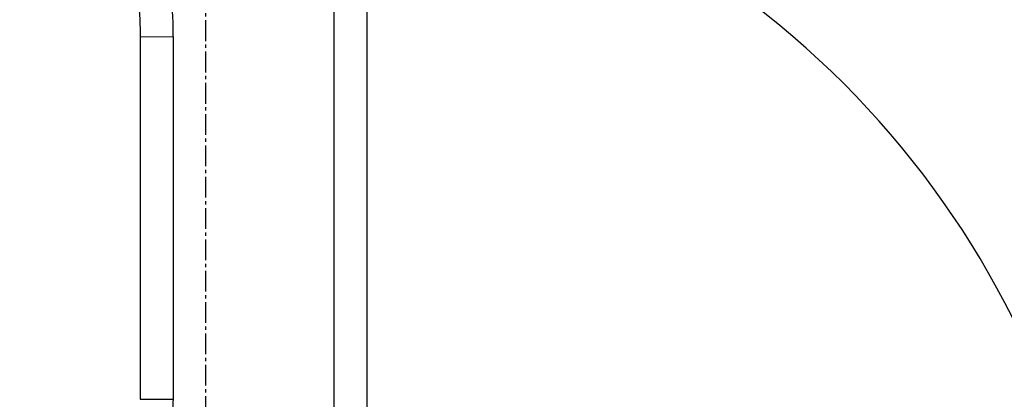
# Model space of a CAD drawing. Header units: millimetres. Extents: x 2719 to 13968, y 3953 to 13921.
# Tile 111 of 160: x 5361 to 6259, y 8836 to 9182. Entities that reach past the tile are written whole.
import ezdxf

# ---------------------------------------------------------------- set-up
doc = ezdxf.new("R2010")
doc.units = ezdxf.units.MM
doc.linetypes.add('CENTER2', pattern=[28.575, 19.05, -3.175, 3.175, -3.175])

msp = doc.modelspace()

# ---------------------------------------------------------------- linework, layer by layer
at = {"linetype": 'CENTER2'}
msp.add_line((5530.513, 8676.753), (5530.513, 9392.808), dxfattribs=at)
at = {"color": 7, "linetype": 'Continuous', "lineweight": 25}
for p, q in [((5677.494, 9299.935), (5677.494, 8724.243)), ((5647.498, 8744.698), (5647.498, 9228.546)), ((5500.517, 9165.929), (5470.521, 9166.464)), ((5470.521, 9166.464), (5470.521, 8835.712)), ((5500.517, 9165.929), (5500.517, 8835.755)), ((5470.521, 8835.712), (5500.517, 8835.755))]:
    msp.add_line(p, q, dxfattribs=at)
at = {"color": 30, "true_color": 0xf26722}
for radius, start, end in [(2359.686, 330, 180), (823.781, 209.442633, 59.442633)]:
    msp.add_arc((5530.513, 8540.921), radius, start, end, dxfattribs=at)
at = {"color": 7, "linetype": 'Continuous', "lineweight": 25}
for points, knots in [([(5445.703, 9295.897), (5445.713, 9295.874), (5447.762, 9291.043), (5451.256, 9281.165), (5456.227, 9265.955), (5460.494, 9250.17), (5464.101, 9233.877), (5466.947, 9217.31), (5468.989, 9200.508), (5470.281, 9183.507), (5470.441, 9172.143), (5470.521, 9166.464)], [0, 0, 0, 0, 0.0005627, 0.1187703, 0.2369186, 0.3627402, 0.4886341, 0.6144557, 0.7429447, 0.8715109, 1, 1, 1, 1]), ([(5499.581, 9193.132), (5499.858, 9188.606), (5500.414, 9179.547), (5500.483, 9170.47), (5500.517, 9165.929)], [0, 0, 0, 0, 0.4996766, 1, 1, 1, 1]), ([(5500.517, 8835.755), (5500.412, 8828.949), (5500.203, 8815.334), (5498.498, 8794.972), (5495.777, 8774.729), (5491.97, 8754.657), (5487.023, 8734.844), (5482.594, 8719.681), (5479.474, 8711.265), (5478.721, 8709.233)], [0, 0, 0, 0, 0.1582536, 0.3165361, 0.4747633, 0.6330602, 0.7912907, 0.9495941, 1, 1, 1, 1])]:
    msp.add_open_spline(points, degree=3, knots=knots, dxfattribs=at)

doc.saveas('drawing.dxf')
